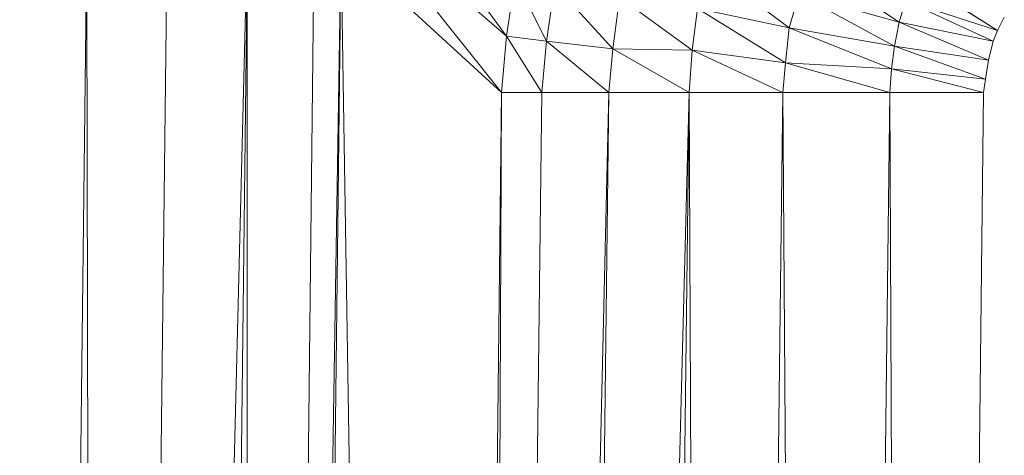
# Model space of a CAD drawing. Header units: metres. Extents: x 391.1 to 427.5, y 12.7 to 28.4.
# Tile 15 of 245: x 408.3684 to 408.418, y 14.8494 to 14.8713. Entities that reach past the tile are written whole.
import ezdxf

# ---------------------------------------------------------------- set-up
doc = ezdxf.new("R2010")
doc.units = ezdxf.units.M
doc.layers.add('02_MOBILIARIO', color=7, linetype='Continuous', lineweight=18)

# ---------------------------------------------------------------- blocks, each defined once
blk = doc.blocks.new('Family - Plats de dutxa PS-1-153583-01_ELEC _PS1')
at = {"layer": '02_MOBILIARIO', "color": 253, "true_color": 0xaaaaaa}
for p, q in [((0.081865, 0.700537), (0.089504, 0.69013)), ((0.089504, 0.69013), (0.081865, 0.700537)), ((0.081379, 0.697171), (0.089504, 0.69013)), ((0.081379, 0.697171), (0.089267, 0.687283)), ((0.089267, 0.687283), (0.081379, 0.697171)), ((0.089504, 0.69013), (0.081379, 0.697171)), ((0.064997, 0.400261), (0.068368, 0.694699)), ((0.064997, 0.400261), (0.068368, 0.694699)), ((0.068368, 0.694699), (0.069042, 0.400261)), ((0.069042, 0.400261), (0.068368, 0.694699)), ((0.072413, 0.694699), (0.069042, 0.400261)), ((0.069042, 0.400261), (0.076458, 0.694699)), ((0.076458, 0.694699), (0.069042, 0.400261)), ((0.069042, 0.400261), (0.072413, 0.694699)), ((0.076458, 0.694699), (0.073087, 0.400261)), ((0.073087, 0.400261), (0.076458, 0.694699)), ((0.076458, 0.694699), (0.076458, 0.400261)), ((0.079828, 0.694699), (0.076458, 0.400261)), ((0.076458, 0.400261), (0.076458, 0.694699)), ((0.076458, 0.400261), (0.081177, 0.694699)), ((0.081177, 0.694699), (0.076458, 0.400261)), ((0.076458, 0.400261), (0.079828, 0.694699)), ((0.081177, 0.694699), (0.077806, 0.400261)), ((0.077806, 0.400261), (0.081177, 0.694699)), ((0.089267, 0.687283), (0.081177, 0.694699)), ((0.081177, 0.694699), (0.089267, 0.687283)), ((0.081177, 0.694699), (0.085896, 0.400261)), ((0.085896, 0.400261), (0.081177, 0.694699)), ((0.104729, 0.693853), (0.109291, 0.690825)), ((0.109291, 0.690825), (0.104729, 0.693853)), ((0.099689, 0.69359), (0.103753, 0.690547)), ((0.103753, 0.690547), (0.099689, 0.69359)), ((0.089954, 0.693022), (0.089504, 0.69013)), ((0.089504, 0.69013), (0.089954, 0.693022)), ((0.089954, 0.693022), (0.09153, 0.689867)), ((0.09153, 0.689867), (0.089954, 0.693022)), ((0.110159, 0.693016), (0.114234, 0.690412)), ((0.114234, 0.690412), (0.110159, 0.693016)), ((0.091943, 0.692684), (0.09153, 0.689867)), ((0.09153, 0.689867), (0.091943, 0.692684)), ((0.091943, 0.692684), (0.09487, 0.689491)), ((0.09487, 0.689491), (0.091943, 0.692684)), ((0.104241, 0.692237), (0.103753, 0.690547)), ((0.103753, 0.690547), (0.104241, 0.692237)), ((0.109291, 0.690825), (0.104241, 0.692237)), ((0.104241, 0.692237), (0.109291, 0.690825)), ((0.104241, 0.692237), (0.109053, 0.689631)), ((0.109053, 0.689631), (0.104241, 0.692237)), ((0.095208, 0.692083), (0.09487, 0.689491)), ((0.09487, 0.689491), (0.095208, 0.692083)), ((0.095208, 0.692083), (0.098863, 0.68942)), ((0.098863, 0.68942), (0.095208, 0.692083)), ((0.109611, 0.691899), (0.109291, 0.690825)), ((0.109291, 0.690825), (0.109611, 0.691899)), ((0.114234, 0.690412), (0.109611, 0.691899)), ((0.109611, 0.691899), (0.114234, 0.690412)), ((0.109611, 0.691899), (0.114017, 0.68987)), ((0.114017, 0.68987), (0.109611, 0.691899)), ((0.098863, 0.68942), (0.099126, 0.691524)), ((0.099126, 0.691524), (0.098863, 0.68942)), ((0.099126, 0.691524), (0.103753, 0.690547)), ((0.099126, 0.691524), (0.103566, 0.688781)), ((0.103566, 0.688781), (0.099126, 0.691524)), ((0.103753, 0.690547), (0.099126, 0.691524)), ((0.109291, 0.690825), (0.109053, 0.689631)), ((0.109053, 0.689631), (0.109291, 0.690825)), ((0.109291, 0.690825), (0.114017, 0.68987)), ((0.109291, 0.690825), (0.113779, 0.688915)), ((0.113779, 0.688915), (0.109291, 0.690825)), ((0.114017, 0.68987), (0.109291, 0.690825)), ((0.114234, 0.690412), (0.114581, 0.691085)), ((0.114581, 0.691085), (0.114234, 0.690412)), ((0.103753, 0.690547), (0.103566, 0.688781)), ((0.103566, 0.688781), (0.103753, 0.690547)), ((0.103753, 0.690547), (0.109053, 0.689631)), ((0.103753, 0.690547), (0.108901, 0.688481)), ((0.108901, 0.688481), (0.103753, 0.690547)), ((0.109053, 0.689631), (0.103753, 0.690547)), ((0.114017, 0.68987), (0.114234, 0.690412)), ((0.114234, 0.690412), (0.114017, 0.68987)), ((0.089504, 0.69013), (0.089267, 0.687283)), ((0.089267, 0.687283), (0.089504, 0.69013)), ((0.089504, 0.69013), (0.09153, 0.689867)), ((0.089504, 0.69013), (0.091289, 0.687283)), ((0.091289, 0.687283), (0.089504, 0.69013)), ((0.09153, 0.689867), (0.089504, 0.69013)), ((0.09153, 0.689867), (0.091289, 0.687283)), ((0.091289, 0.687283), (0.09153, 0.689867)), ((0.09153, 0.689867), (0.09487, 0.689491)), ((0.09153, 0.689867), (0.09466, 0.687283)), ((0.09466, 0.687283), (0.09153, 0.689867)), ((0.09487, 0.689491), (0.09153, 0.689867)), ((0.113779, 0.688915), (0.114017, 0.68987)), ((0.114017, 0.68987), (0.113779, 0.688915)), ((0.09487, 0.689491), (0.09466, 0.687283)), ((0.09466, 0.687283), (0.09487, 0.689491)), ((0.09487, 0.689491), (0.098863, 0.68942)), ((0.09487, 0.689491), (0.098705, 0.687283)), ((0.098705, 0.687283), (0.09487, 0.689491)), ((0.098863, 0.68942), (0.09487, 0.689491)), ((0.098705, 0.687283), (0.098863, 0.68942)), ((0.098863, 0.68942), (0.098705, 0.687283)), ((0.098863, 0.68942), (0.103566, 0.688781)), ((0.098863, 0.68942), (0.103424, 0.687283)), ((0.103424, 0.687283), (0.098863, 0.68942)), ((0.103566, 0.688781), (0.098863, 0.68942)), ((0.109053, 0.689631), (0.108901, 0.688481)), ((0.108901, 0.688481), (0.109053, 0.689631)), ((0.109053, 0.689631), (0.113779, 0.688915)), ((0.109053, 0.689631), (0.113627, 0.68796)), ((0.113627, 0.68796), (0.109053, 0.689631)), ((0.113779, 0.688915), (0.109053, 0.689631)), ((0.103566, 0.688781), (0.103424, 0.687283)), ((0.103424, 0.687283), (0.103566, 0.688781)), ((0.103566, 0.688781), (0.108901, 0.688481)), ((0.103566, 0.688781), (0.108817, 0.687283)), ((0.108817, 0.687283), (0.103566, 0.688781)), ((0.108901, 0.688481), (0.103566, 0.688781)), ((0.113627, 0.68796), (0.113779, 0.688915)), ((0.113779, 0.688915), (0.113627, 0.68796)), ((0.108901, 0.688481), (0.108817, 0.687283)), ((0.108817, 0.687283), (0.108901, 0.688481)), ((0.113627, 0.68796), (0.108901, 0.688481)), ((0.108901, 0.688481), (0.113627, 0.68796)), ((0.108901, 0.688481), (0.113536, 0.687283)), ((0.113536, 0.687283), (0.108901, 0.688481)), ((0.113536, 0.687283), (0.113627, 0.68796)), ((0.113627, 0.68796), (0.113536, 0.687283)), ((0.089267, 0.687283), (0.085896, 0.400261)), ((0.085896, 0.400261), (0.089267, 0.687283)), ((0.089267, 0.687283), (0.087918, 0.400261)), ((0.091289, 0.687283), (0.087918, 0.400261)), ((0.087918, 0.400261), (0.089267, 0.687283)), ((0.087918, 0.400261), (0.09466, 0.687283)), ((0.09466, 0.687283), (0.087918, 0.400261)), ((0.087918, 0.400261), (0.091289, 0.687283)), ((0.089267, 0.687283), (0.091289, 0.687283)), ((0.091289, 0.687283), (0.089267, 0.687283)), ((0.09466, 0.687283), (0.091289, 0.400261)), ((0.09466, 0.687283), (0.091289, 0.687283)), ((0.091289, 0.400261), (0.098705, 0.687283)), ((0.098705, 0.687283), (0.091289, 0.400261)), ((0.091289, 0.400261), (0.09466, 0.687283)), ((0.09466, 0.687283), (0.091289, 0.687283)), ((0.098705, 0.687283), (0.09466, 0.687283)), ((0.098705, 0.687283), (0.09466, 0.687283)), ((0.098705, 0.687283), (0.095334, 0.400261)), ((0.095334, 0.400261), (0.098705, 0.687283)), ((0.098705, 0.687283), (0.103424, 0.687283)), ((0.098705, 0.687283), (0.100053, 0.400261)), ((0.100053, 0.400261), (0.098705, 0.687283)), ((0.103424, 0.687283), (0.098705, 0.687283)), ((0.103424, 0.687283), (0.100053, 0.400261)), ((0.100053, 0.400261), (0.103424, 0.687283)), ((0.103424, 0.687283), (0.108817, 0.687283)), ((0.103424, 0.687283), (0.105446, 0.400261)), ((0.105446, 0.400261), (0.103424, 0.687283)), ((0.108817, 0.687283), (0.103424, 0.687283)), ((0.108817, 0.687283), (0.105446, 0.400261)), ((0.105446, 0.400261), (0.108817, 0.687283)), ((0.108817, 0.687283), (0.113536, 0.687283)), ((0.108817, 0.687283), (0.110165, 0.400261)), ((0.110165, 0.400261), (0.108817, 0.687283)), ((0.113536, 0.687283), (0.108817, 0.687283)), ((0.110165, 0.400261), (0.113536, 0.687283)), ((0.113536, 0.687283), (0.110165, 0.400261))]:
    blk.add_line(p, q, dxfattribs=at)
blk = doc.blocks.new('LONDR55-XX_ZZ-ARQ-CAA-M3D-Londres55_ifc-1-01_ELEC _PS1')
at = {"layer": '02_MOBILIARIO', "color": 253, "lineweight": 18, "true_color": 0xaaaaaa}
blk.add_blockref('Family - Plats de dutxa PS-1-153583-01_ELEC _PS1', (408.303442, 14.180351), dxfattribs=at)

msp = doc.modelspace()

# ---------------------------------------------------------------- block references
at = {"lineweight": 5}
msp.add_blockref('LONDR55-XX_ZZ-ARQ-CAA-M3D-Londres55_ifc-1-01_ELEC _PS1', (0, 0), dxfattribs=at)

doc.saveas('drawing.dxf')
